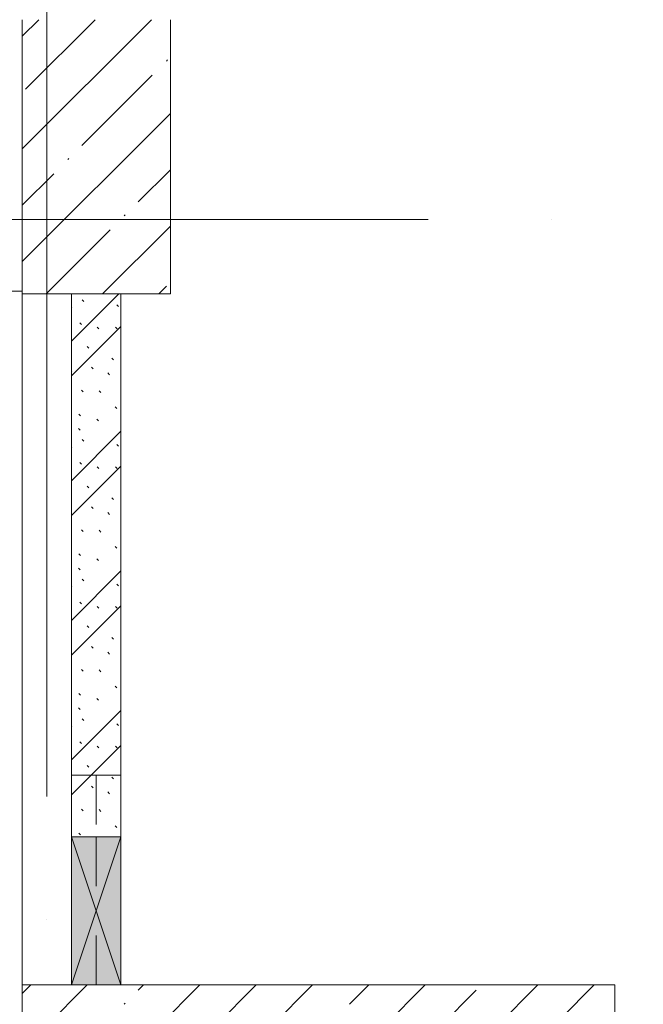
# Model space of a CAD drawing. Header units: millimetres. Extents: x -32229 to 169101, y -13689 to 125138.
# Tile 145 of 202: x 24725 to 27250, y 117072 to 121060. Entities that reach past the tile are written whole.
import ezdxf

# ---------------------------------------------------------------- set-up
doc = ezdxf.new("R2010")
doc.units = ezdxf.units.MM
doc.linetypes.add('3_ Штрих_ 1 х 1 мм', pattern=[400, 200, -200])
doc.linetypes.add('ADSK_Линия сетки', pattern=[5000, 4000, -500, 0, -500])
for name, color, linetype, lineweight in [('A-FLOR-____-OTLN', 7, 'Continuous', 18), ('A-GENM-____-OTLN', 7, 'Continuous', 18), ('A-GLAZ-____-MCUT', 7, 'Continuous', 9), ('A-GLAZ-____-OTLN', 7, 'Continuous', 18), ('A-WALL-____-PATT', 7, 'Continuous', 40), ('I-WALL-____-MCUT', 7, 'Continuous', 40), ('S-BEAM-____-OTLN', 7, 'Continuous', 18), ('S-COLS-____-MCUT', 7, 'Continuous', 40), ('S-COLS-____-OTLN', 7, 'Continuous', 18), ('S-GRID-____-OTLN', 7, 'Continuous', 9)]:
    doc.layers.add(name, color=color, linetype=linetype, lineweight=lineweight)
pattern_1 = [(45, (0, 0), (-228.0985, 228.0985), []), (45, (228.1, 0), (-228.0985, 228.0985), [403.225, -80.645, 6.706, -73.939])]

# ---------------------------------------------------------------- blocks, each defined once
blk = doc.blocks.new('АР_Отверстие прямоугольное - ВК-5742021--01 ЭМ')
at = {"layer": 'A-GLAZ-____-OTLN', "lineweight": 13, "true_color": 0xf0f0f0}
blk.add_hatch(color=7, dxfattribs=at).paths.add_polyline_path([(425, 100), (-175, 100), (-175, -100), (425, -100)])
at = {"layer": 'A-GLAZ-____-MCUT', "color": 253, "lineweight": 13, "true_color": 0xaaaaaa}
for p, q in [((-175, 100), (-175, -100)), ((425, 100), (425, -100))]:
    blk.add_line(p, q, dxfattribs=at)
at = {"layer": 'A-GLAZ-____-OTLN', "color": 253, "lineweight": 5, "true_color": 0xaaaaaa}
for p, q in [((425, 100), (-175, -100)), ((-175, 100), (425, -100))]:
    blk.add_line(p, q, dxfattribs=at)
at = {"layer": 'A-GLAZ-____-OTLN', "color": 253, "lineweight": 13, "true_color": 0xaaaaaa}
for p, q in [((425, 100), (-175, 100)), ((-175, 100), (-175, -100)), ((425, -100), (425, 100)), ((-175, -100), (425, -100))]:
    blk.add_line(p, q, dxfattribs=at)
blk = doc.blocks.new('АР-Заполнение деф_ шва - Д_ш__Пристенный-4433510--01 ЭМ')
at = {"layer": 'A-GENM-____-OTLN', "color": 253, "lineweight": 13, "true_color": 0xaaaaaa}
blk.add_line((0, 25), (2785, 25), dxfattribs=at)
blk = doc.blocks.new('АР_Перемычка - 200_Ар_10x3_ Оп_Уx1_75x5__0_75x5_-250-5742022--01 ЭМ')
at = {"layer": 'S-BEAM-____-OTLN', "color": 9, "linetype": '3_ Штрих_ 1 х 1 мм', "lineweight": 15, "true_color": 0xc4c4c4}
for p, q in [((-550, 100), (-550, -100)), ((300, 100), (300, -100)), ((-550, 0), (-300, 0)), ((-300, 0), (300, 0))]:
    blk.add_line(p, q, dxfattribs=at)
blk = doc.blocks.new('Наметкина 10_РД_АР_П_отсоединено_rvt-1--01 ЭМ')
at = {"layer": 'A-WALL-____-PATT', "lineweight": 5, "true_color": 0xaaaaaa}
h = blk.add_hatch(dxfattribs=at)
h.set_pattern_fill('FP_6', color=253, style=0, pattern_type=2)
h.set_pattern_definition([(135, (300.56, 377.28), (-565.6854, 6e-14), [10, -790]), (135, (349.8, 474.73), (-565.6854, 6e-14), [10, -790]), (135, (423.93, 473.06), (-565.6854, 6e-14), [10, -790]), (135, (229.92, 447.9), (-565.6854, 6e-14), [10, -790]), (135, (155.08, 447.9), (-565.6854, 6e-14), [10, -790]), (135, (114.9, 369.03), (-565.6854, 6e-14), [10, -790]), (135, (132.43, 285.8), (-565.6854, 6e-14), [10, -790]), (135, (214.66, 322), (-565.6854, 6e-14), [10, -790]), (135, (198.16, 261.88), (-565.6854, 6e-14), [10, -790]), (135, (45.2, 272.9), (-565.6854, 6e-14), [10, -790]), (135, (42.32, 336.16), (-565.6854, 6e-14), [10, -790]), (135, (92.26, 192.24), (-565.6854, 6e-14), [10, -790]), (135, (7.07, 149.2), (-565.6854, 6e-14), [10, -790]), (135, (80.6, 95.1), (-565.6854, 6e-14), [10, -790]), (135, (79.53, 36.94), (-565.6854, 6e-14), [10, -790]), (135, (153.87, 74.56), (-565.6854, 6e-14), [10, -790]), (135, (228.35, 124.8), (-565.6854, 6e-14), [10, -790]), (135, (279.75, 180.4), (-565.6854, 6e-14), [10, -790]), (135, (282.9, 31.63), (-565.6854, 6e-14), [10, -790]), (135, (377.38, 53.45), (-565.6854, 6e-14), [10, -790]), (135, (352.28, 102.7), (-565.6854, 6e-14), [10, -790]), (135, (354.05, 0), (-565.6854, 6e-14), [10, -790]), (135, (553.23, 16.45), (-565.6854, 6e-14), [10, -790]), (135, (542.38, 63.45), (-565.6854, 6e-14), [10, -790]), (135, (536.58, 239.3), (-565.6854, 6e-14), [10, -790]), (135, (475.85, 203.9), (-565.6854, 6e-14), [10, -790]), (135, (475.85, 316.54), (-565.6854, 6e-14), [10, -790]), (135, (520.8, 408.7), (-565.6854, 6e-14), [10, -790]), (135, (551.1, 470.8), (-565.6854, 6e-14), [10, -790]), (135, (235.25, 537.93), (-565.6854, 6e-14), [10, -790]), (135, (407.25, 547.65), (-565.6854, 6e-14), [10, -790]), (135, (94.5, 558.6), (-565.6854, 6e-14), [10, -790]), (135, (46.4, 532.3), (-565.6854, 6e-14), [10, -790]), (135, (85.56, 465.04), (-565.6854, 6e-14), [10, -790]), (135, (355.53, 181.14), (-565.6854, 6e-14), [10, -790]), (135, (362.23, 243.6), (-565.6854, 6e-14), [10, -790]), (135, (413.45, 344.1), (-565.6854, 6e-14), [10, -790]), (135, (286.3, 273.25), (-565.6854, 6e-14), [10, -790]), (135, (423.02, 263.72), (-565.6854, 6e-14), [10, -790]), (135, (162.94, 190.2), (-565.6854, 6e-14), [10, -790]), (135, (470.25, 120.93), (-565.6854, 6e-14), [10, -790]), (135, (484.48, 9.78), (-565.6854, 6e-14), [10, -790]), (45, (0, 212.13), (-565.6854, 0), []), (45, (212.13, 0), (-565.6854, 0), []), (45, (353.55, 0), (-565.6854, 0), []), (45, (0, 353.55), (-565.6854, 0), [])])
h.paths.add_polyline_path([(24935.3, 117750), (25135.3, 117750), (25135.3, 119950), (24935.3, 119950), (24935.3, 118349.6)])
at = {"layer": 'S-COLS-____-OTLN', "lineweight": 5, "true_color": 0xaaaaaa}
h = blk.add_hatch(dxfattribs=at)
h.set_pattern_fill('FP_1', color=253, style=0, pattern_type=2)
h.set_pattern_definition(pattern_1)
h.paths.add_polyline_path([(24735.3, 119950), (25335.3, 119950), (25335.3, 121060), (24735.3, 121060), (24735.3, 119960)])
h = blk.add_hatch(dxfattribs=at)
h.set_pattern_fill('FP_1', color=253, style=0, pattern_type=2)
h.set_pattern_definition(pattern_1)
h.paths.add_polyline_path([(27135.2, 116750), (27135.3, 116750.1), (27134.9, 117150), (24735.3, 117150), (24735.3, 116750), (27135.1, 116750)])
at = {"layer": 'A-FLOR-____-OTLN', "color": 253, "lineweight": 13, "true_color": 0xaaaaaa}
for p, q in [((22735.3, 119960), (24735.3, 119960)), ((24735.3, 119950), (24735.3, 117150)), ((25135.3, 117150.1), (27135.3, 117150.1))]:
    blk.add_line(p, q, dxfattribs=at)
at = {"layer": 'I-WALL-____-MCUT', "color": 253, "lineweight": 13, "true_color": 0xaaaaaa}
for p, q in [((25135.3, 119950), (24935.3, 119950)), ((24935.3, 119950), (24935.3, 117750)), ((25135.3, 117750), (25135.3, 119950)), ((24935.3, 117750), (24935.3, 117150)), ((25135.3, 117150), (25135.3, 117750)), ((24935.3, 117150), (25135.3, 117150))]:
    blk.add_line(p, q, dxfattribs=at)
at = {"layer": 'S-COLS-____-MCUT', "color": 253, "lineweight": 15, "true_color": 0xaaaaaa}
for p, q in [((24735.3, 121060), (24735.3, 119950)), ((25335.3, 119950), (25335.3, 121060)), ((24735.3, 119950), (25335.3, 119950)), ((24935.3, 117150), (24735.3, 117150)), ((24735.3, 117150), (24735.3, 116750)), ((25135.3, 117150), (24935.3, 117150)), ((27135.3, 117150), (25135.3, 117150)), ((27135.3, 116750), (27135.3, 117150))]:
    blk.add_line(p, q, dxfattribs=at)
at = {"layer": 'A-GENM-____-OTLN', "color": 253, "lineweight": 13, "true_color": 0xaaaaaa, "rotation": 270}
blk.add_blockref('АР-Заполнение деф_ шва - Д_ш__Пристенный-4433510--01 ЭМ', (24710.3, 119935), dxfattribs=at)
at = {"layer": 'A-GLAZ-____-OTLN', "color": 253, "lineweight": 13, "true_color": 0xaaaaaa, "rotation": 269.9999999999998}
blk.add_blockref('АР_Отверстие прямоугольное - ВК-5742021--01 ЭМ', (25035.3, 117575), dxfattribs=at)
at = {"layer": 'S-BEAM-____-OTLN', "color": 253, "lineweight": 13, "true_color": 0xaaaaaa, "rotation": 269.9999999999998}
blk.add_blockref('АР_Перемычка - 200_Ар_10x3_ Оп_Уx1_75x5__0_75x5_-250-5742022--01 ЭМ', (25035.3, 117450), dxfattribs=at)

msp = doc.modelspace()

# ---------------------------------------------------------------- linework, layer by layer
at = {"layer": 'S-GRID-____-OTLN', "color": 253, "linetype": 'ADSK_Линия сетки', "true_color": 0xaaaaaa}
for p, q in [((24835.3, -12088.9), (24835.3, 125138.4)), ((131381.2, 120250), (-30593.4, 120250))]:
    msp.add_line(p, q, dxfattribs=at)

# ---------------------------------------------------------------- block references
at = {"lineweight": 5}
msp.add_blockref('Наметкина 10_РД_АР_П_отсоединено_rvt-1--01 ЭМ', (0, 0), dxfattribs=at)

doc.saveas('drawing.dxf')
